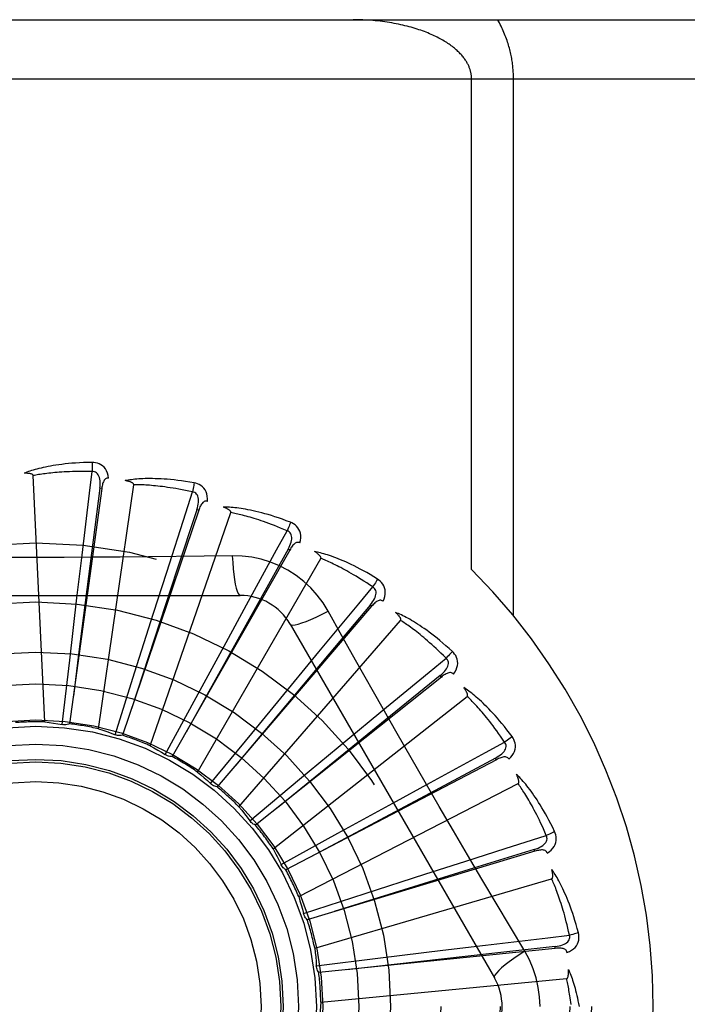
# Model space of a CAD drawing. Header units: inches. Extents: x 0 to 212, y 0 to 138.
# Tile 82 of 256: x 88.034 to 88.372, y 42.416 to 42.915. Entities that reach past the tile are written whole.
import ezdxf

# ---------------------------------------------------------------- set-up
doc = ezdxf.new("R2010")
doc.units = ezdxf.units.IN
doc.header["$LTSCALE"] = 11.6875
doc.header["$MEASUREMENT"] = 0
doc.linetypes.add('HIDDEN', pattern=[0.2, 0.1, -0.1])
doc.layers.add('RIGHTHAND_DOOR_ASSEMBLY', color=7, linetype='CONTINUOUS')

msp = doc.modelspace()

# ---------------------------------------------------------------- linework, layer by layer
at = {"layer": 'RIGHTHAND_DOOR_ASSEMBLY', "color": 8, "linetype": 'HIDDEN'}
for p, q in [((87.5582500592, 42.91467246), (88.6202500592, 42.91467246)), ((87.5582500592, 42.88467246), (88.6502500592, 42.88467246)), ((88.2623236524, 42.6360398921), (88.2623236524, 42.88467246)), ((88.2835368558, 42.612650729), (88.2835368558, 42.88467246)), ((88.04632499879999, 42.5588510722), (88.0403787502, 42.6836781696)), ((88.0751049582, 42.677154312), (88.0587806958, 42.5579147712)), ((88.0741541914, 42.6772842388), (88.063397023, 42.5930820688)), ((88.07352830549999, 42.5553797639), (88.0913132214, 42.6790765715)), ((88.0751049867, 42.6771545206), (88.0741541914, 42.6772842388)), ((88.12417723, 42.6660985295), (88.0855817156, 42.5521031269)), ((88.0995830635, 42.546822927), (88.1404563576, 42.6649185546)), ((88.12417727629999, 42.6660986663), (88.12326821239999, 42.6664059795)), ((88.06257136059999, 42.6216929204), (88.0651340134, 42.6432951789)), ((88.1702703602, 42.6459554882), (88.1107985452, 42.5413243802)), ((88.1412086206, 42.6430267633), (88.1270398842, 42.6428173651)), ((88.1702704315, 42.6459556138), (88.169435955, 42.6464294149)), ((88.1235475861, 42.5334898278), (88.18603199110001, 42.6417159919)), ((88.1013739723, 42.6140113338), (88.1079785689, 42.6347382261)), ((87.9383081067, 42.6230058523), (88.1451920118, 42.6230058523)), ((88.05887499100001, 42.5901151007), (88.06257136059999, 42.6216929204)), ((88.21171843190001, 42.6174532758), (88.1335197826, 42.5259681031)), ((88.13802162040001, 42.5991251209), (88.1484294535, 42.61822752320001)), ((88.21171852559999, 42.6174533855), (88.21098879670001, 42.6180765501)), ((88.0917682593, 42.583703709), (88.1013739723, 42.6140113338)), ((88.14455573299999, 42.5158623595), (88.22639289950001, 42.6103074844)), ((88.1704510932, 42.6084225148), (88.27389304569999, 42.4292557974)), ((88.1228537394, 42.5711830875), (88.13802162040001, 42.5991251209)), ((88.063397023, 42.5930820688), (88.0607252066, 42.5719824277)), ((88.17118976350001, 42.5775723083), (88.1850246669, 42.5943598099)), ((88.0551218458, 42.5575359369), (88.05887499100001, 42.5901151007)), ((88.0819172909, 42.5524235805), (88.0917682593, 42.583703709)), ((88.2470235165, 42.5816221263), (88.2464249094, 42.5823721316)), ((88.15100792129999, 42.5530057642), (88.17118976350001, 42.5775723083)), ((88.24702340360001, 42.5816220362), (88.1529242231, 42.5065893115)), ((88.1072609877, 42.5423325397), (88.1228537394, 42.5711830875)), ((88.1618482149, 42.4945776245), (88.26008033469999, 42.5718282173)), ((88.1996796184, 42.5501318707), (88.2164415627, 42.5639977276)), ((88.13023694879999, 42.527627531), (88.15100792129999, 42.5530057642)), ((88.17521323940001, 42.5298287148), (88.1996796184, 42.5501318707)), ((88.2749092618, 42.539756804), (88.16831053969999, 42.4838884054)), ((88.2749093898, 42.5397568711), (88.2744635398, 42.5406066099)), ((88.15001476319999, 42.5088400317), (88.17521323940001, 42.5298287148)), ((88.1748000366, 42.4704049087), (88.28587674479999, 42.5276689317)), ((88.2224614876, 42.5177955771), (88.2415446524, 42.5282386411)), ((88.19459485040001, 42.5024896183), (88.2224614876, 42.5177955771)), ((88.1658796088, 42.4866490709), (88.19459485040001, 42.5024896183)), ((88.27931662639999, 42.4947187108), (88.3001404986, 42.5013408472)), ((88.2943681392, 42.4933706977), (88.1791226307, 42.4586858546)), ((88.2594266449, 42.4883749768), (88.27931662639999, 42.4947187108)), ((88.2943682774, 42.4933707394), (88.29409129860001, 42.4942895)), ((88.2387119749, 42.4817321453), (88.2594266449, 42.4883749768)), ((88.16599920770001, 42.4864077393), (88.1658795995, 42.4866490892)), ((88.18294308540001, 42.4442178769), (88.30284978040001, 42.4794256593)), ((88.20845225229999, 42.4719765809), (88.2387119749, 42.4817321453)), ((88.17725808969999, 42.4618566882), (88.20845225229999, 42.4719765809)), ((88.2892399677, 42.4427159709), (88.28197425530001, 42.4548817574)), ((88.3046967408, 42.4441402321), (88.1849697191, 42.4318925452)), ((88.2162846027, 42.4393924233), (88.2478437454, 42.4432450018)), ((88.2478437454, 42.4432450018), (88.2694412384, 42.4458475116)), ((88.3046968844, 42.4441402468), (88.3045987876, 42.4450948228)), ((88.1837389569, 42.4353589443), (88.2162846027, 42.4393924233)), ((88.18598305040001, 42.4169629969), (88.31038599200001, 42.4288420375))]:
    msp.add_line(p, q, dxfattribs=at)
for points in [[(88.2623236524, 42.88467246), (88.26231975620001, 42.8850101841), (88.26230857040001, 42.8853450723), (88.2622901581, 42.8856759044), (88.26226432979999, 42.8860061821), (88.2622309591, 42.8863393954), (88.2621899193, 42.886674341), (88.26214109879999, 42.8870109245), (88.2620843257, 42.8873493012), (88.2620194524, 42.8876895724), (88.2619462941, 42.8880317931), (88.26186468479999, 42.8883760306), (88.26177442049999, 42.8887223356), (88.26167531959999, 42.88907075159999), (88.2615671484, 42.8894213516), (88.26144972, 42.8897741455), (88.261322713, 42.8901293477), (88.2611858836, 42.8904870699), (88.26103881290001, 42.8908476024), (88.2608811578, 42.8912111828), (88.260712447, 42.8915780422), (88.260532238, 42.891948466), (88.260340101, 42.8923224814), (88.2601355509, 42.8927002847), (88.25991831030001, 42.8930816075), (88.2596879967, 42.8934663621), (88.2594444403, 42.8938541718), (88.25918738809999, 42.8942447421), (88.25891670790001, 42.8946377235), (88.2586322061, 42.8950327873), (88.2583338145, 42.89542957), (88.25802142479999, 42.8958276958), (88.257694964, 42.8962268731), (88.2573542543, 42.8966268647), (88.25699950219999, 42.89702713), (88.25663083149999, 42.8974271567), (88.25624831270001, 42.8978266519), (88.2558528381, 42.8982245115), (88.2554420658, 42.8986226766), (88.2550143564, 42.8990224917), (88.2545684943, 42.899424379), (88.25410211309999, 42.8998298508), (88.2536170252, 42.9002367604), (88.2531140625, 42.9006437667), (88.2525938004, 42.9010501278), (88.252057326, 42.9014546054), (88.2515039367, 42.9018574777), (88.2509333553, 42.9022586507), (88.25034539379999, 42.902657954), (88.2497398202, 42.9030552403), (88.24911648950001, 42.9034503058), (88.2484752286, 42.9038429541), (88.2478158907, 42.9042329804), (88.2471383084, 42.9046201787), (88.2464423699, 42.9050043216), (88.245727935, 42.9053851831), (88.2449949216, 42.9057625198), (88.2442432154, 42.90613609), (88.2434727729, 42.90650563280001), (88.24268351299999, 42.9068708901), (88.2418754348, 42.9072315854), (88.2410484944, 42.9075874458), (88.2402027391, 42.9079381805), (88.23933816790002, 42.9082835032), (88.23845488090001, 42.9086231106), (88.2375529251, 42.908956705), (88.2366324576, 42.9092839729), (88.2356935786, 42.9096046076), (88.2347365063, 42.909918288), (88.2337613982, 42.9102247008), (88.23276853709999, 42.9105235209), (88.231758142, 42.9108144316), (88.2307305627, 42.9110971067), (88.2296860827, 42.91137123), (88.2286251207, 42.911636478), (88.22754802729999, 42.9118925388), (88.2264552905, 42.9121390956), (88.22534733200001, 42.9123758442), (88.2242247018, 42.9126024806), (88.22308787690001, 42.9128187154), (88.22193749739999, 42.9130242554), (88.2207740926, 42.9132188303), (88.2195984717, 42.9134021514), (88.2184113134, 42.9135739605), (88.2172135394, 42.9137339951), (88.21600601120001, 42.913882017), (88.21478958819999, 42.9140178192), (88.213565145, 42.91414120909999), (88.2123334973, 42.9142520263), (88.2110954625, 42.9143501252), (88.2098519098, 42.9144353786), (88.2086036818, 42.9145076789), (88.2073516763, 42.9145669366), (88.2060967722, 42.9146130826), (88.2048398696, 42.9146460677), (88.2035823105, 42.9146658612), (88.2023236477, 42.91467246)], [(88.2835368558, 42.88467246), (88.28353312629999, 42.8853450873), (88.2835217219, 42.8860199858), (88.2835026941, 42.8866970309), (88.2834758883, 42.8873765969), (88.2834412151, 42.8880589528), (88.2833985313, 42.8887442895), (88.28334771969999, 42.8894328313), (88.2832886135, 42.89012474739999), (88.28322106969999, 42.890820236), (88.2831448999, 42.8915194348), (88.28305993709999, 42.8922225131), (88.28296597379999, 42.8929295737), (88.28286282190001, 42.8936407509), (88.2827502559, 42.8943561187), (88.2826280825, 42.8950757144), (88.2824960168, 42.8957997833), (88.2823538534, 42.8965283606), (88.28220116, 42.89726211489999), (88.28203759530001, 42.8980015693), (88.2818626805, 42.8987471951), (88.2816759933, 42.8994995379), (88.2814770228, 42.9002588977), (88.2812652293, 42.9010259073), (88.281040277, 42.9018001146), (88.280801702, 42.9025815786), (88.2805493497, 42.9033693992), (88.28028295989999, 42.9041629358), (88.2800023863, 42.9049614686), (88.2797074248, 42.9057643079), (88.27939798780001, 42.9065707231), (88.2790739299, 42.9073799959), (88.27873522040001, 42.9081914), (88.2783817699, 42.9090042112), (88.278013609, 42.9098177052), (88.2776307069, 42.9106311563), (88.27723315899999, 42.9114438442), (88.27682099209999, 42.9122550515), (88.2763943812, 42.9130640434), (88.2759535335, 42.9138697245), (88.27549838, 42.91467246)], [(88.07019332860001, 42.6903886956), (88.0679649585, 42.690341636), (88.0658326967, 42.6902672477), (88.0637987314, 42.6901685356), (88.0618569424, 42.6900475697), (88.0600030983, 42.6899060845), (88.0582335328, 42.6897463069), (88.0565442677, 42.6895699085), (88.0549318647, 42.6893789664), (88.0533926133, 42.68917512), (88.05192323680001, 42.6889603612), (88.05052020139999, 42.6887363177), (88.0491804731, 42.6885049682), (88.047900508, 42.6882685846), (88.04667821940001, 42.68802734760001), (88.0455108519, 42.6877820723), (88.0443969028, 42.6875324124), (88.04333456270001, 42.6872778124), (88.04232208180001, 42.6870190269), (88.0413578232, 42.6867560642), (88.04043966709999, 42.6864901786), (88.0395656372, 42.6862221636), (88.0387336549, 42.6859531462), (88.03794170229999, 42.6856847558), (88.0371876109, 42.6854160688), (88.0364682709, 42.6851463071), (88.0357845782, 42.68487626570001)], [(88.0701933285, 42.6903886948), (88.0702301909, 42.6897668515), (88.0702570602, 42.6890562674), (88.0702728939, 42.6882798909), (88.07027741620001, 42.6874519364), (88.0702705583, 42.6865875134), (88.070252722, 42.685716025)], [(88.07858260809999, 42.6824205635), (88.0783434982, 42.6837576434), (88.07799575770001, 42.6849723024), (88.0775378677, 42.6860727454), (88.07697498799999, 42.6870481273), (88.0763095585, 42.6878979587), (88.0755528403, 42.6886191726), (88.0747065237, 42.6892104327), (88.0738048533, 42.6896765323), (88.07287217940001, 42.6900130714), (88.0719400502, 42.6902386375), (88.0710513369, 42.6903642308), (88.07019332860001, 42.6903886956)], [(88.04037875, 42.6836781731), (88.0403382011, 42.6838463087), (88.04025984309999, 42.6839958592), (88.0401398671, 42.6841258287), (88.0399897, 42.6842392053), (88.0398186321, 42.6843380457), (88.0396292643, 42.6844241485), (88.0394275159, 42.6844995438), (88.0392127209, 42.6845655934), (88.0389859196, 42.6846242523), (88.0387479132, 42.6846757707), (88.0384996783, 42.6847209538), (88.0382417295, 42.6847600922), (88.03797531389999, 42.6847936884), (88.0376992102, 42.6848219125), (88.0374129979, 42.684845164), (88.0371155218, 42.6848632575), (88.0368002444, 42.6848763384), (88.03648289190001, 42.6848838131), (88.0361787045, 42.684885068), (88.03588260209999, 42.6848803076)], [(88.070252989, 42.6857160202), (88.06840312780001, 42.685755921), (88.06662722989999, 42.6857788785), (88.0649268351, 42.6857842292), (88.06329732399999, 42.685773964), (88.0617355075, 42.6857494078), (88.06023863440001, 42.6857118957), (88.0588037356, 42.6856628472), (88.05742827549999, 42.6856033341), (88.0561094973, 42.6855345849), (88.05484509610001, 42.6854575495), (88.05363253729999, 42.6853732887), (88.0524697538, 42.6852826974), (88.0513545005, 42.6851867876), (88.0502847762, 42.6850862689), (88.04925840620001, 42.6849821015), (88.0482736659, 42.6848745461), (88.0473285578, 42.6847641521), (88.04642172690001, 42.6846510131), (88.0455515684, 42.6845353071), (88.0447168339, 42.6844173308), (88.04391617, 42.6842973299), (88.0431482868, 42.6841756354), (88.0424118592, 42.6840525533), (88.0417056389, 42.6839284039), (88.04102772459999, 42.6838036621), (88.0403787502, 42.6836781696)], [(88.0651340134, 42.6432951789), (88.0689227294, 42.6747488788), (88.070252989, 42.6857160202)], [(88.07415272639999, 42.6772840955), (88.07426300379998, 42.6783160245), (88.0743194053, 42.6792972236), (88.0743192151, 42.6802303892), (88.074260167, 42.6811120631), (88.0741375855, 42.6819418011), (88.07395028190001, 42.6827126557), (88.0736984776, 42.6834221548), (88.0733768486, 42.684053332), (88.07298177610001, 42.6845881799), (88.0725186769, 42.68502491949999), (88.0719893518, 42.6853549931), (88.0714195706, 42.6855803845), (88.07083873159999, 42.6857007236), (88.07024866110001, 42.6857165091)], [(88.0785862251, 42.6824200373), (88.0781244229, 42.6824378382), (88.0776977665, 42.6823718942), (88.07730474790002, 42.6822171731), (88.0769498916, 42.6819887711), (88.07663977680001, 42.6816991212), (88.0763667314, 42.681351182), (88.07612612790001, 42.6809496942), (88.07591541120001, 42.6805017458), (88.0757316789, 42.6800142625), (88.07557134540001, 42.679492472), (88.0754304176, 42.6789433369), (88.0753072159, 42.6783685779), (88.07519835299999, 42.6777727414), (88.0751049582, 42.677154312)], [(88.1218589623, 42.6800232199), (88.1196619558, 42.6803987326), (88.11755414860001, 42.6807292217), (88.1155382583, 42.681017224), (88.11360866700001, 42.6812659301), (88.11176154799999, 42.681477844), (88.10999372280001, 42.6816558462), (88.1083016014, 42.6818023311), (88.10668220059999, 42.6819199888), (88.1051321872, 42.6820111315), (88.1036487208, 42.6820783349), (88.10222863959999, 42.6821238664), (88.1008693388, 42.682150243), (88.09956776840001, 42.6821603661), (88.09832191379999, 42.6821548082), (88.0971292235, 42.6821348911), (88.0959881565, 42.6821005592), (88.0948968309, 42.6820516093), (88.0938536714, 42.6819891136), (88.09285707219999, 42.6819133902), (88.0919051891, 42.6818260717), (88.09099623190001, 42.6817283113), (88.09012837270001, 42.6816216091), (88.0892999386, 42.6815079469), (88.0885086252, 42.6813868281), (88.0877512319, 42.6812580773), (88.08702878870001, 42.6811223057)], [(88.0913132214, 42.6790765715), (88.0913052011, 42.6792493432), (88.09125654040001, 42.6794110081), (88.0911633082, 42.67956130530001), (88.09103729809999, 42.6797010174), (88.09088803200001, 42.6798304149), (88.09071839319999, 42.6799507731), (88.09053457, 42.6800629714), (88.090336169, 42.6801684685), (88.0901245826, 42.6802689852), (88.0899006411, 42.6803646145), (88.089665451, 42.6804559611), (88.08941957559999, 42.6805432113), (88.08916433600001, 42.6806266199), (88.08889856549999, 42.6807065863), (88.0886219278, 42.6807835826), (88.08833325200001, 42.6808576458), (88.0880315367, 42.6809292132), (88.08771593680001, 42.680997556), (88.08738512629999, 42.6810620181), (88.08703954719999, 42.6811228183)], [(88.1210332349, 42.675423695), (88.1192244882, 42.6758136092), (88.1174851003, 42.6761726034), (88.11581644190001, 42.6764996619), (88.1142144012, 42.6767978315), (88.11267614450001, 42.6770692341), (88.11119920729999, 42.6773156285), (88.10978094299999, 42.6775389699), (88.10841906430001, 42.6777407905), (88.10711109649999, 42.6779228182), (88.1058549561, 42.6780864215), (88.10464835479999, 42.6782331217), (88.1034894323, 42.6783641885), (88.10237617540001, 42.6784810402), (88.1013067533, 42.6785847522), (88.10027921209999, 42.6786766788), (88.0992919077, 42.6787574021), (88.0983429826, 42.6788278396), (88.09743112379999, 42.6788883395), (88.0965547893, 42.6789393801), (88.0957128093, 42.6789814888), (88.09490390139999, 42.6790151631), (88.0941268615, 42.679040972), (88.09338044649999, 42.6790594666), (88.09266349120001, 42.6790711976), (88.0919742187, 42.679076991), (88.0913132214, 42.6790765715)], [(88.12185896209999, 42.6800232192), (88.1217779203, 42.6794087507), (88.1216705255, 42.6787098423), (88.121540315, 42.6779503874), (88.1213888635, 42.6771396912), (88.12121774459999, 42.676287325), (88.12103297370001, 42.67542375)], [(88.1285886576, 42.6706114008), (88.12860691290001, 42.671969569), (88.12849533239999, 42.6732280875), (88.12825397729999, 42.6743953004), (88.12788586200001, 42.6754595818), (88.1273932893, 42.6764199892), (88.1267867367, 42.6772713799), (88.12606761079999, 42.6780121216), (88.12527044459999, 42.6786404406), (88.1244183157, 42.6791474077), (88.1235457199, 42.6795453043), (88.1226968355, 42.6798368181), (88.1218589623, 42.6800232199)], [(88.1079785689, 42.6347382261), (88.1176514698, 42.6649064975), (88.1210332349, 42.675423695)], [(88.1232667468, 42.666406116), (88.1235703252, 42.6673985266), (88.12381140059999, 42.6683513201), (88.12398781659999, 42.6692676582), (88.12409669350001, 42.670144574), (88.1241333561, 42.6709825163), (88.1240953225, 42.671774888), (88.1239823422, 42.6725192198), (88.1237859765, 42.6731998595), (88.1234992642, 42.6737998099), (88.1231271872, 42.6743162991), (88.1226698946, 42.6747405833), (88.12215306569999, 42.6750697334), (88.1216054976, 42.6752978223), (88.1210290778, 42.6754249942)], [(88.1285924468, 42.6706101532), (88.12814210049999, 42.6707150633), (88.12771050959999, 42.670731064), (88.1272952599, 42.6706534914), (88.1269035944, 42.6704963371), (88.1265442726, 42.6702705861), (88.12621033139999, 42.6699805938), (88.1258981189, 42.6696318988), (88.1256064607, 42.6692319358), (88.1253338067, 42.668788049), (88.12507763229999, 42.6683060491), (88.1248353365, 42.6677935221), (88.1246055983, 42.6672524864), (88.1243859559, 42.6666880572), (88.12417723, 42.6660985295)], [(88.1706292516, 42.6600672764), (88.168543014, 42.6608517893), (88.1665358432, 42.6615752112), (88.1646108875, 42.6622395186), (88.1627632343, 42.6628489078), (88.1609896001, 42.6634065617), (88.159287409, 42.66391591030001), (88.15765358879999, 42.6643799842), (88.15608571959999, 42.6648019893), (88.1545809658, 42.6651848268), (88.15313702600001, 42.6655315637), (88.1517512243, 42.6658450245), (88.15042147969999, 42.6661281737), (88.14914534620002, 42.6663844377), (88.147920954, 42.6666147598), (88.14674604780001, 42.6668209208), (88.14561910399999, 42.6670031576), (88.1445382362, 42.6671616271), (88.14350210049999, 42.66729768), (88.14250918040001, 42.6674119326), (88.141557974, 42.6675063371), (88.1406469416, 42.6675823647), (88.1397745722, 42.6676418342), (88.1389395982, 42.66768700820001), (88.13813966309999, 42.6677178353), (88.1373715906, 42.6677347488), (88.13663650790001, 42.6677381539)], [(88.1404563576, 42.6649185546), (88.14048117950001, 42.665089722), (88.1404639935, 42.6652576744), (88.14040089, 42.6654228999), (88.14030359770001, 42.6655839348), (88.1401815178, 42.6657392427), (88.1400377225, 42.6658895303), (88.1398784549, 42.6660344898), (88.13970360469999, 42.6661756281), (88.13951486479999, 42.6663143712), (88.1393130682, 42.6664506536), (88.1390994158, 42.6665848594), (88.1388744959, 42.6667170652), (88.138639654, 42.6668472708), (88.13839382, 42.6669760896), (88.1381367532, 42.6671040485), (88.1378673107, 42.6672314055), (88.1375795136, 42.6673607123), (88.1372876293, 42.66748561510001), (88.1370054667, 42.6675999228), (88.1367284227, 42.6677056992)], [(88.12326821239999, 42.6664059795), (88.1131823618, 42.6357534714), (88.0901534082, 42.5655485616)], [(88.1689479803, 42.6557071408), (88.1672457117, 42.6564323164), (88.165605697, 42.6571140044), (88.1640290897, 42.6577509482), (88.16251242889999, 42.6583469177), (88.1610533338, 42.6589045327), (88.1596497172, 42.6594259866), (88.15829935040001, 42.6599137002), (88.1570002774, 42.6603696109), (88.1557503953, 42.6607958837), (88.15454791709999, 42.6611942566), (88.15339088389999, 42.6615666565), (88.1522777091, 42.6619146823), (88.15120668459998, 42.6622401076), (88.150176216, 42.6625443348), (88.149184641, 42.6628290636), (88.1482304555, 42.6630951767), (88.14731200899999, 42.6633439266), (88.1464280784, 42.6635759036), (88.14557723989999, 42.6637918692), (88.14475844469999, 42.6639925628), (88.1439705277, 42.6641787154), (88.14321241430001, 42.6643511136), (88.1424829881, 42.664510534), (88.1417812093, 42.6646577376), (88.1411054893, 42.664793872), (88.1404563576, 42.6649185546)], [(88.17062925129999, 42.6600672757), (88.170433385, 42.6594792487), (88.1701956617, 42.6588132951), (88.1699240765, 42.658092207), (88.1696219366, 42.6573248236), (88.16929259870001, 42.6565202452), (88.1689477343, 42.6557072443)], [(88.175456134, 42.6495519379), (88.17573109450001, 42.6508821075), (88.1758597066, 42.6521389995), (88.1758436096, 42.6533307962), (88.1756835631, 42.654445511), (88.17538165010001, 42.6554817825), (88.17494718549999, 42.6564325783), (88.1743812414, 42.6572960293), (88.17371739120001, 42.6580638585), (88.1729766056, 42.65872293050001), (88.1721950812, 42.6592787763), (88.1714167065, 42.6597256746), (88.1706292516, 42.6600672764)], [(88.1484294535, 42.61822752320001), (88.1636369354, 42.646020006), (88.1689479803, 42.6557071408)], [(88.1694345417, 42.6464298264), (88.169920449, 42.6473468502), (88.17033748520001, 42.6482368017), (88.1706841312, 42.6491031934), (88.170956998, 42.6499436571), (88.1711515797, 42.6507595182), (88.1712641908, 42.6515447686), (88.1712941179, 42.6522970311), (88.1712301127, 42.6530025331), (88.171062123, 42.6536459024), (88.1707945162, 42.654223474), (88.17042578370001, 42.654726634), (88.1699805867, 42.6551476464), (88.1694860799, 42.6554752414), (88.1689441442, 42.6557092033)], [(88.17545891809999, 42.6495502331), (88.1750370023, 42.64973832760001), (88.1746165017, 42.6498356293), (88.1741941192, 42.6498380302), (88.17377974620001, 42.6497578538), (88.1733841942, 42.6496041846), (88.17300140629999, 42.6493826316), (88.1726288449, 42.6490993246), (88.1722667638, 42.6487617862), (88.1719150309, 42.6483775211), (88.1715722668, 42.6479527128), (88.1712373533, 42.6474953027), (88.1709093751, 42.6470075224), (88.170586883, 42.6464948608), (88.1702703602, 42.6459554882)], [(88.1270398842, 42.6428173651), (88.09870850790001, 42.6425101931), (88.084497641, 42.6423804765), (88.0702681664, 42.64228791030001), (88.05603856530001, 42.6422207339), (88.0417998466, 42.642203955), (88.02755993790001, 42.6422177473), (88.01332539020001, 42.6422832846), (87.99909021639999, 42.6423748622)], [(88.169435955, 42.6464294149), (88.1537313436, 42.6182395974), (88.1178321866, 42.5536616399)], [(88.1412085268, 42.6430287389), (88.14140410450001, 42.639642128), (88.14165805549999, 42.6364574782), (88.141960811, 42.6335745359), (88.1423111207, 42.6309751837), (88.1427089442, 42.6286642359), (88.1431488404, 42.6267019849), (88.1436246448, 42.6251202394), (88.1441291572, 42.6239575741), (88.1446565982, 42.6232456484), (88.1451916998, 42.6230058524)], [(88.18978140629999, 42.61498325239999), (88.1871842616, 42.6191813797), (88.1842446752, 42.6231045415), (88.1809723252, 42.62674099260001), (88.1773914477, 42.63006643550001), (88.17352062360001, 42.6330637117), (88.16939494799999, 42.6357039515), (88.1650462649, 42.6379603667), (88.16051263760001, 42.6398192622), (88.15583578, 42.6412661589), (88.1510401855, 42.6422895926), (88.1461593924, 42.64287697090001), (88.1412086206, 42.6430267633)], [(88.214741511, 42.6312421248), (88.21284144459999, 42.6324072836), (88.2110074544, 42.633497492), (88.20924300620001, 42.63451409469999), (88.2075440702, 42.6354621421), (88.20590802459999, 42.636345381), (88.2043329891, 42.6371676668), (88.2028165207, 42.6379325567), (88.2013568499, 42.6386436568), (88.1999517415, 42.6393043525), (88.1985995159, 42.6399180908), (88.1972980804, 42.6404881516), (88.1960459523, 42.64101783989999), (88.1948413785, 42.6415109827), (88.19368270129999, 42.6419688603), (88.1925680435, 42.6423936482), (88.19149595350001, 42.6427858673), (88.190464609, 42.6431460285), (88.18947294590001, 42.6434757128), (88.1885195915, 42.643775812), (88.1876034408, 42.6440485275), (88.18672326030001, 42.6442955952), (88.18587791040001, 42.644519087), (88.18506657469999, 42.64472146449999), (88.1842869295, 42.6449031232), (88.18353593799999, 42.6450650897), (88.18281478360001, 42.6452075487)], [(88.18603199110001, 42.6417159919), (88.186088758, 42.64187936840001), (88.18610366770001, 42.6420475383), (88.1860729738, 42.6422217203), (88.1860079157, 42.6423982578), (88.18591743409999, 42.6425738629), (88.1858046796, 42.642748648), (88.18567572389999, 42.6429211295), (88.18553074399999, 42.6430928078), (88.1853716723, 42.6432647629), (88.185199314, 42.6434367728), (88.1850149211, 42.6436089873), (88.1848190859, 42.6437813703), (88.18461312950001, 42.6439536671), (88.1843961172, 42.6441266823), (88.1841679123, 42.644300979), (88.18392744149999, 42.6444770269), (88.1836741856, 42.6446554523), (88.1834063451, 42.64483634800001), (88.1831217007, 42.6450200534), (88.18282099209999, 42.6452064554)], [(88.2122654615, 42.6272789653), (88.21073119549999, 42.6283131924), (88.2092498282, 42.6292929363), (88.20782225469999, 42.6302167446), (88.2064457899, 42.6310889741), (88.2051185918, 42.6319126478), (88.20383902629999, 42.6326903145), (88.2026053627, 42.6334247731), (88.2014160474, 42.6341182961), (88.2002694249, 42.6347734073), (88.19916406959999, 42.6353921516), (88.1980984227, 42.6359767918), (88.19707122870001, 42.63652919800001), (88.1960811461, 42.63705143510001), (88.1951268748, 42.6375451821), (88.1942071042, 42.6380124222), (88.1933205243, 42.6384543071), (88.1924657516, 42.6388723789), (88.1916416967, 42.6392674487), (88.1908471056, 42.6396405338), (88.19008108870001, 42.6399925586), (88.18934264, 42.6403244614), (88.1886308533, 42.6406372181), (88.1879447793, 42.6409318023), (88.1872835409, 42.6412091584), (88.1866457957, 42.6414707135), (88.18603199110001, 42.6417159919)], [(88.1850246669, 42.5943598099), (88.2052170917, 42.6187720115), (88.2122654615, 42.6272789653)], [(88.21098748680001, 42.6180772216), (88.21163816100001, 42.6188857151), (88.2122160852, 42.6196806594), (88.21272043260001, 42.6204657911), (88.2131474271, 42.6212394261), (88.2134928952, 42.6220037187), (88.21375208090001, 42.6227534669), (88.21392383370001, 42.6234864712), (88.2139945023, 42.624191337), (88.2139513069, 42.624854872), (88.2137978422, 42.625472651), (88.2135309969, 42.6260365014), (88.2131735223, 42.6265341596), (88.2127499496, 42.6269494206), (88.212262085, 42.6272817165)], [(88.21474151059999, 42.6312421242), (88.2144378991, 42.6307017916), (88.2140784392, 42.630092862), (88.2136752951, 42.6294362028), (88.213233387, 42.6287398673), (88.2127577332, 42.6280121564), (88.21226523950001, 42.6272791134)], [(88.2174911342, 42.6200033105), (88.2180128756, 42.6212574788), (88.2183770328, 42.6224673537), (88.2185867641, 42.6236406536), (88.21864055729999, 42.624765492), (88.2185402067, 42.6258401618), (88.21829352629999, 42.6268559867), (88.2179012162, 42.627810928), (88.21739467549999, 42.6286905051), (88.21679201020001, 42.6294778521), (88.2161298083, 42.6301715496), (88.2154500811, 42.630757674), (88.214741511, 42.6312421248)], [(88.21098879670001, 42.6180765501), (88.1902330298, 42.5933682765), (88.14276115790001, 42.5367512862)], [(88.2174941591, 42.6200007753), (88.2171163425, 42.6202650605), (88.21672229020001, 42.6204401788), (88.21630786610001, 42.6205228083), (88.2158854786, 42.6205229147), (88.215467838, 42.62044710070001), (88.2150499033, 42.620302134), (88.21463030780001, 42.6200945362), (88.2142107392, 42.6198316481), (88.2137924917, 42.6195208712), (88.2133753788, 42.6191685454), (88.2129598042, 42.6187826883), (88.21254529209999, 42.6183656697), (88.21213145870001, 42.6179231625), (88.21171843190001, 42.6174532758)], [(88.17045125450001, 42.6084222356), (88.1709117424, 42.6080836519), (88.17175590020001, 42.6079771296), (88.1729482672, 42.6081013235), (88.1744778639, 42.6084476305), (88.17634508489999, 42.6090171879), (88.1785303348, 42.6098101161), (88.1810036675, 42.6108164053), (88.1837312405, 42.6120251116), (88.1866862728, 42.6134278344), (88.1897831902, 42.6149841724)], [(88.2176162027, 42.5654681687), (88.20364773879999, 42.5902198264), (88.19670976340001, 42.6025639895), (88.18978140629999, 42.61498325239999)], [(88.2526014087, 42.5945895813), (88.2509561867, 42.5960932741), (88.24936166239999, 42.5975108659), (88.2478214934, 42.5988430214), (88.24633267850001, 42.6000954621), (88.2448933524, 42.6012723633), (88.2435023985, 42.6023778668), (88.24215809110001, 42.6034159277), (88.240859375, 42.6043904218), (88.2396046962, 42.6053050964), (88.23839305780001, 42.606163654), (88.23722302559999, 42.6069697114), (88.2360937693, 42.6077267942), (88.23500429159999, 42.6084389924), (88.23395320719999, 42.6091078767), (88.2329390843, 42.6097359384), (88.2319605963, 42.610323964), (88.23101605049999, 42.6108727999), (88.2301047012, 42.6113841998), (88.22922536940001, 42.6118592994), (88.2283773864, 42.6123004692), (88.22755986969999, 42.6127096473), (88.2267720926, 42.6130890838), (88.226013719, 42.6134413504), (88.22528254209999, 42.6137672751), (88.22457577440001, 42.6140684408), (88.22389461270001, 42.6143448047)], [(88.22639289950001, 42.6103074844), (88.2264795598, 42.61045716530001), (88.2265260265, 42.6106194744), (88.22652885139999, 42.61079631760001), (88.22649837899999, 42.6109819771), (88.2264427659, 42.6111715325), (88.2263651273, 42.611364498), (88.2262711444, 42.6115582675), (88.22616127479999, 42.611754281), (88.2260376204, 42.6119532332), (88.22590092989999, 42.6121547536), (88.2257524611, 42.6123587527), (88.22559278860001, 42.6125650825), (88.22542316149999, 42.6127732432), (88.2252428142, 42.6129842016), (88.2250517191, 42.6131985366), (88.22484891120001, 42.6134169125), (88.22463385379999, 42.6136401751), (88.22440523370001, 42.6138683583), (88.2241613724, 42.6141018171), (88.2239028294, 42.6143404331)], [(88.2494200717, 42.5911666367), (88.24810926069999, 42.5924725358), (88.2468400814, 42.593714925), (88.2456131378, 42.5948922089), (88.2444266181, 42.5960091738), (88.2432792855, 42.5970691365), (88.2421700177, 42.5980749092), (88.2410976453, 42.5990295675), (88.2400610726, 42.599935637), (88.2390591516, 42.6007959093), (88.23809086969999, 42.6016126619), (88.2371551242, 42.6023884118), (88.2362510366, 42.6031252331), (88.2353776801, 42.6038254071), (88.234534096, 42.6044908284), (88.2337193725, 42.6051236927), (88.2329324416, 42.6057253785), (88.23217223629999, 42.606297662), (88.2314378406, 42.6068415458), (88.2307282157, 42.6073582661), (88.2300426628, 42.607848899), (88.2293803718, 42.6083145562), (88.2287406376, 42.6087563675), (88.22812271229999, 42.6091754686), (88.2275259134, 42.6095729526), (88.2269491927, 42.6099504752), (88.22639289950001, 42.6103074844)], [(88.2526014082, 42.5945895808), (88.2522010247, 42.5941164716), (88.25173282, 42.5935865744), (88.2512126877, 42.5930180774), (88.2506469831, 42.5924179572), (88.2500422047, 42.591793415), (88.2494198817, 42.5911668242)], [(88.2531743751, 42.5830335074), (88.25392401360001, 42.5841662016), (88.2545105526, 42.5852852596), (88.25493855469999, 42.586397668), (88.25520427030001, 42.5874920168), (88.2553091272, 42.5885662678), (88.2552591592, 42.5896104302), (88.2550546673, 42.5906223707), (88.2547237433, 42.5915819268), (88.254280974, 42.5924691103), (88.25376201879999, 42.5932756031), (88.253205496, 42.5939797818), (88.2526014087, 42.5945895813)], [(88.2164415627, 42.5639977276), (88.24088912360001, 42.5841473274), (88.2494200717, 42.5911666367)], [(88.24642375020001, 42.5823730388), (88.24721567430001, 42.5830437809), (88.24793359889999, 42.5837149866), (88.2485774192, 42.5843904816), (88.2491431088, 42.5850693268), (88.2496269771, 42.5857544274), (88.25002336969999, 42.5864415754), (88.2503307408, 42.5871288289), (88.250533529, 42.5878075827), (88.250616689, 42.5884673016), (88.25058291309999, 42.5891029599), (88.2504275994, 42.5897071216), (88.25017076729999, 42.590263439), (88.2498334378, 42.5907513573), (88.249417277, 42.5911699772)], [(88.2464249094, 42.5823721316), (88.22136815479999, 42.5620384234), (88.1640393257, 42.5154286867)], [(88.2531764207, 42.583030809), (88.25285457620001, 42.5833622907), (88.2525003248, 42.5836089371), (88.2521090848, 42.5837681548), (88.2516946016, 42.5838477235), (88.25127027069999, 42.5838520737), (88.25083255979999, 42.5837886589), (88.2503813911, 42.5836641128), (88.24991979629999, 42.5834853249), (88.24945044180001, 42.5832593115), (88.24897434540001, 42.5829923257), (88.24849342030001, 42.5826921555), (88.2480076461, 42.5823612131), (88.24751771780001, 42.5820051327), (88.24702340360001, 42.5816220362)], [(88.2828405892, 42.5514343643), (88.2815096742, 42.5532222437), (88.2802122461, 42.5549159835), (88.27895202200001, 42.5565155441), (88.27772713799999, 42.5580271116), (88.2765365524, 42.559455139), (88.2753799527, 42.56080390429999), (88.27425639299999, 42.5620776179), (88.2731655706, 42.5632802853), (88.27210666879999, 42.56441588), (88.2710794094, 42.5654882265), (88.2700830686, 42.5665011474), (88.2691174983, 42.5674582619), (88.2681824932, 42.5683637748), (88.2672769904, 42.5692194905), (88.26640005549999, 42.5700281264), (88.2655505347, 42.5707907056), (88.2647269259, 42.5715083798), (88.26392882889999, 42.572183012), (88.263155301, 42.5728159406), (88.2624061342, 42.5734096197), (88.2616808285, 42.5739661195), (88.26097909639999, 42.5744877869), (88.2603010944, 42.5749772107), (88.2596448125, 42.5754356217), (88.259007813, 42.5758651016), (88.258391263, 42.5762653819)], [(88.26008033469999, 42.5718282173), (88.26019375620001, 42.5719587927), (88.2602701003, 42.5721093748), (88.260306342, 42.5722824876), (88.2603115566, 42.572470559), (88.26029282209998, 42.5726672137), (88.2602531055, 42.5728713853), (88.26019749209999, 42.5730794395), (88.2601267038, 42.5732927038), (88.2600429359, 42.5735114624), (88.25994685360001, 42.5737352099), (88.2598396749, 42.5739636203), (88.25972193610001, 42.5741964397), (88.259594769, 42.5744329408), (88.25945760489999, 42.5746742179), (88.2593105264, 42.5749208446), (88.25915271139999, 42.5751736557), (88.2589805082, 42.5754380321), (88.25880248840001, 42.5757009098), (88.2586269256, 42.5759496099), (88.2584510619, 42.5761883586)], [(88.27906894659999, 42.5486753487), (88.2780289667, 42.5502057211), (88.2770178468, 42.5516658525), (88.27603587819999, 42.553054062), (88.2750821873, 42.5543753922), (88.2741561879, 42.5556333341), (88.2732573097, 42.5568308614), (88.2723849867, 42.5579712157), (88.271538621, 42.559057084), (88.27071761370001, 42.5600914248), (88.2699214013, 42.5610766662), (88.2691493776, 42.5620154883), (88.2684010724, 42.562910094), (88.2676760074, 42.5637628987), (88.2669735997, 42.5645759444), (88.2662933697, 42.5653515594), (88.2656345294, 42.5660912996), (88.2649963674, 42.566797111), (88.2643781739, 42.5674701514), (88.2637791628, 42.5681118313), (88.2631988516, 42.5687233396), (88.26263665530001, 42.5693059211), (88.2620920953, 42.5698608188), (88.26156465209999, 42.5703892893), (88.2610538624, 42.5708925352), (88.26055901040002, 42.5713723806), (88.26008033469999, 42.5718282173)], [(88.28197425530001, 42.4548817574), (88.2675425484, 42.4792638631), (88.2603247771, 42.4915059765), (88.2531298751, 42.5037827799), (88.24595689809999, 42.5160723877), (88.2388230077, 42.5283950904), (88.23171499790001, 42.5407341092), (88.224654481, 42.5530943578), (88.2176162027, 42.5654681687)], [(88.04632499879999, 42.5588510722), (88.04853544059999, 42.558571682), (88.0507383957, 42.5582593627), (88.0529338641, 42.5579141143), (88.0551218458, 42.5575359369)], [(88.0587806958, 42.5579147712), (88.05819483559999, 42.5577079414), (88.057594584, 42.5575584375), (88.05697399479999, 42.5574657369), (88.0563484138, 42.5574306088), (88.0557330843, 42.5574540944), (88.055121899, 42.5575359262)], [(88.07352830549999, 42.5553797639), (88.07564592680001, 42.5546870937), (88.07774996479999, 42.5539635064), (88.0798404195, 42.553209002), (88.0819172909, 42.5524235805)], [(88.0855817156, 42.5521031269), (88.0849672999, 42.5520109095), (88.0843496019, 42.5519777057), (88.08372268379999, 42.5520041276), (88.0831017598, 42.5520880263), (88.0825019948, 42.5522275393), (88.08191734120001, 42.55242356)], [(88.2415446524, 42.5282386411), (88.2693637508, 42.54339738), (88.27906894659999, 42.5486753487)], [(88.2744625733, 42.5406077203), (88.275367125, 42.5411164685), (88.2761991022, 42.5416396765), (88.27695912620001, 42.5421811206), (88.27764306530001, 42.5427406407), (88.27824784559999, 42.543321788), (88.2787671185, 42.54392150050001), (88.27919899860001, 42.5445381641), (88.27952657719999, 42.5451662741), (88.27973308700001, 42.5457983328), (88.2798202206, 42.5464288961), (88.2797820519, 42.5470515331), (88.2796351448, 42.5476464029), (88.27939625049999, 42.548189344), (88.27906683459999, 42.5486791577)], [(88.28284058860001, 42.5514343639), (88.2823579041, 42.5510455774), (88.2817978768, 42.5506138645), (88.2811795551, 42.5501540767), (88.28051050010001, 42.5496718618), (88.27979845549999, 42.5491730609), (88.2790687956, 42.5486755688)], [(88.2812161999, 42.5399786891), (88.282166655, 42.5409490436), (88.2829543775, 42.5419368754), (88.28358516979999, 42.5429481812), (88.28405319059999, 42.5439724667), (88.2843594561, 42.5450074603), (88.2845080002, 42.54604221), (88.28449871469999, 42.5470745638), (88.2843553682, 42.5480794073), (88.2840885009, 42.549034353), (88.2837315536, 42.5499244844), (88.28331835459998, 42.5507212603), (88.2828405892, 42.5514343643)], [(88.0995830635, 42.546822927), (88.101531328, 42.5457420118), (88.10346040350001, 42.5446333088), (88.1053702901, 42.5434968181), (88.1072609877, 42.5423325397)], [(88.1107985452, 42.5413243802), (88.1101777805, 42.5413501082), (88.1095649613, 42.5414344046), (88.10895437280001, 42.5415789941), (88.1083605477, 42.5417788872), (88.10779802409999, 42.5420293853), (88.1072610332, 42.54233251)], [(88.2744635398, 42.5406066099), (88.2460114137, 42.5253823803), (88.1808976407, 42.4904644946)], [(88.2812178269, 42.5399754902), (88.2809643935, 42.5403620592), (88.2806631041, 42.5406713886), (88.2803089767, 42.5409017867), (88.27991695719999, 42.5410583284), (88.2795010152, 42.5411428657), (88.2790590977, 42.54116337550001), (88.2785923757, 42.5411263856), (88.2781051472, 42.541038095), (88.27760134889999, 42.5409048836), (88.27708323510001, 42.5407327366), (88.27655422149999, 42.5405289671), (88.27601475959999, 42.5402959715), (88.2754666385, 42.540039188), (88.2749092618, 42.539756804)], [(88.1235475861, 42.5334898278), (88.1252560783, 42.5320597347), (88.12694046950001, 42.5306059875), (88.12860075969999, 42.5291285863), (88.13023694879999, 42.527627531)], [(88.1335197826, 42.5259681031), (88.132915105, 42.5261108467), (88.1323293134, 42.5263095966), (88.13175712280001, 42.5265671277), (88.13121185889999, 42.5268757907), (88.130706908, 42.5272282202), (88.1302369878, 42.5276274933)], [(88.3043661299, 42.5033362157), (88.3033976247, 42.5053436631), (88.3024441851, 42.5072523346), (88.3015094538, 42.509061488), (88.300592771, 42.5107775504), (88.2996939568, 42.5124050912), (88.298813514, 42.5139483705), (88.29795131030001, 42.5154117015), (88.2971078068, 42.5167990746), (88.2962829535, 42.5181145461), (88.295477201, 42.519361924), (88.29469056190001, 42.5205450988), (88.2939235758, 42.5216676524), (88.2931768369, 42.5227337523), (88.292449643, 42.5237453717), (88.2917415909, 42.5247053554), (88.291051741, 42.5256149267), (88.2903788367, 42.5264755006), (88.28972283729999, 42.5272889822), (88.2890830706, 42.5280568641), (88.2884597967, 42.5287815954), (88.2878529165, 42.5294653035), (88.2872625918, 42.5301103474), (88.28668946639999, 42.5307192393), (88.2861317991, 42.5312935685), (88.28558759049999, 42.5318358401), (88.2850579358, 42.5323455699)], [(88.28587674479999, 42.5276689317), (88.2860128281, 42.52777568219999), (88.2861162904, 42.5279090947), (88.286184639, 42.5280722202), (88.28622535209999, 42.5282559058), (88.28624417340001, 42.528452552), (88.28624381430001, 42.5286605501), (88.2862285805, 42.5288753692), (88.28619943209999, 42.529098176), (88.28615857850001, 42.5293288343), (88.28610657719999, 42.52956672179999), (88.2860445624, 42.529811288), (88.2859730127, 42.53006218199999), (88.28589290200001, 42.5303184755), (88.2858038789, 42.5305813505), (88.2857061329, 42.5308513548), (88.2855990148, 42.5311294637), (88.28548231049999, 42.5314167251), (88.2853549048, 42.531713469), (88.28521546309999, 42.5320204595), (88.28506443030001, 42.5323374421)], [(88.3001404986, 42.5013408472), (88.2994089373, 42.5030403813), (88.29869242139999, 42.5046654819), (88.29799091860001, 42.5062144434), (88.2973045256, 42.50769238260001), (88.2966333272, 42.5091028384), (88.2959773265, 42.5104488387), (88.295336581, 42.5117336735), (88.2947110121, 42.5129600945), (88.2941005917, 42.5141311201), (88.29350522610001, 42.5152492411), (88.2929248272, 42.5163172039), (88.29235935, 42.5173372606), (88.2918087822, 42.5183118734), (88.2912729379, 42.51924315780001), (88.2907517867, 42.5201334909), (88.29024484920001, 42.5209845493), (88.2897517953, 42.5217983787), (88.2892721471, 42.52257625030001), (88.2888053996, 42.52331969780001), (88.2883513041, 42.52402998), (88.2879095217, 42.5247084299), (88.2874798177, 42.5253563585), (88.2870619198, 42.5259750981), (88.2866556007, 42.5265659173), (88.2862605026, 42.5271307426), (88.28587674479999, 42.5276689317)], [(88.14455573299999, 42.5158623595), (88.1459621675, 42.5141354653), (88.14734081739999, 42.512389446), (88.1486916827, 42.5106243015), (88.15001476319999, 42.5088400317)], [(88.1529242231, 42.5065893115), (88.15235748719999, 42.5068439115), (88.15181989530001, 42.5071499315), (88.151306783, 42.5075110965), (88.1508297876, 42.5079173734), (88.15040065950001, 42.5083589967), (88.15001479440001, 42.5088399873)], [(88.3043661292, 42.5033362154), (88.303818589, 42.5030458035), (88.30318698, 42.502727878), (88.3024928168, 42.5023934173), (88.3017445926, 42.5020465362), (88.3009510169, 42.5016915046), (88.3001403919, 42.5013410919)], [(88.30060309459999, 42.4923949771), (88.3017200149, 42.4931679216), (88.3026804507, 42.4939888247), (88.30349123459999, 42.4948624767), (88.30414464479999, 42.4957796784), (88.3046412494, 42.4967380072), (88.3049829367, 42.4977259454), (88.3051691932, 42.4987414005), (88.305218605, 42.4997552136), (88.305137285, 42.5007434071), (88.3049552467, 42.5016850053), (88.3047003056, 42.5025455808), (88.3043661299, 42.5033362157)], [(88.2940905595, 42.4942907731), (88.29507504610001, 42.4946191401), (88.29599100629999, 42.4949754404), (88.2968397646, 42.4953632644), (88.2976172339, 42.4957832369), (88.2983210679, 42.4962394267), (88.2989444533, 42.4967300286), (88.299485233, 42.4972538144), (88.2999257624, 42.4978085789), (88.30024815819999, 42.4983901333), (88.3004530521, 42.4989928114), (88.30053340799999, 42.49961142), (88.3005017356, 42.5002233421), (88.3003699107, 42.5008016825), (88.3001391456, 42.5013449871)], [(88.1618482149, 42.4945776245), (88.16255347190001, 42.493273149), (88.1632454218, 42.4919618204), (88.16392409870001, 42.4906435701), (88.1645894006, 42.4893186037), (88.16524122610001, 42.4879871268), (88.1658796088, 42.4866490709)], [(88.29409129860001, 42.4942895), (88.263272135, 42.4847249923), (88.1927267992, 42.4627609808)], [(88.30060429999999, 42.4923911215), (88.30042851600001, 42.492818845), (88.3001911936, 42.4931797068), (88.2998871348, 42.4934729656), (88.2995319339, 42.4937008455), (88.2991396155, 42.493862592), (88.2987096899, 42.4939664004), (88.29824455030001, 42.4940184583), (88.2977495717, 42.4940240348), (88.2972298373, 42.4939886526), (88.2966886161, 42.4939177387), (88.2961305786, 42.4938178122), (88.2955566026, 42.4936911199), (88.29496942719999, 42.4935426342), (88.2943681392, 42.4933706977)], [(88.16831053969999, 42.4838884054), (88.1678400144, 42.4842165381), (88.16740163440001, 42.4845835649), (88.1669926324, 42.4849922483), (88.166619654, 42.4854354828), (88.1662894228, 42.4859063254), (88.16599920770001, 42.4864077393)], [(88.3028497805, 42.4794256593), (88.3030036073, 42.47950472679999), (88.3031304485, 42.4796161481), (88.30322843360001, 42.4797633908), (88.3033031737, 42.4799360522), (88.30335887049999, 42.480125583), (88.30339788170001, 42.4803298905), (88.3034235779, 42.4805437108), (88.3034371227, 42.4807680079), (88.30344065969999, 42.4810022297), (88.3034346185, 42.4812456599), (88.30342000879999, 42.4814975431), (88.303397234, 42.4817574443), (88.3033670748, 42.4820242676), (88.3033294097, 42.4822992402), (88.3032845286, 42.4825828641), (88.30323197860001, 42.4828762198), (88.30317035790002, 42.4831857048), (88.3031028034, 42.4834958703), (88.3030323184, 42.4837917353), (88.302957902, 42.4840782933)], [(88.3164000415, 42.452033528), (88.3158289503, 42.4541879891), (88.3152539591, 42.4562426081), (88.3146785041, 42.4581959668), (88.31410315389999, 42.460054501), (88.3135285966, 42.4618227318), (88.31295613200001, 42.46350474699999), (88.3123864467, 42.4651048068), (88.3118207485, 42.4666267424), (88.3112597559, 42.4680745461), (88.3107046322, 42.4694518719), (88.31015612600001, 42.4707625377), (88.309615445, 42.4720099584), (88.30908396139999, 42.4731981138), (88.3085613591, 42.4743290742), (88.3080477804, 42.4754057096), (88.30754253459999, 42.4764293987), (88.3070446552, 42.4774017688), (88.306554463, 42.4783246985), (88.3060715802, 42.4791997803), (88.305596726, 42.4800293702), (88.3051302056, 42.4808155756), (88.3046726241, 42.48156068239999), (88.3042250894, 42.4822670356), (88.3037861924, 42.482936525), (88.303354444, 42.4835719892), (88.30293082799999, 42.4841727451)], [(88.31187314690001, 42.4508739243), (88.3114764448, 42.45268119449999), (88.3110804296, 42.4544125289), (88.3106847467, 42.456066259), (88.3102904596, 42.4576473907), (88.30989832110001, 42.4591593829), (88.3095089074, 42.4606052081), (88.3091228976, 42.4619880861), (88.3087407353, 42.4633107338), (88.308362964, 42.4645761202), (88.3079899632, 42.465786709), (88.3076221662, 42.4669452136), (88.3072599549, 42.4680538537), (88.3069037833, 42.4691150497), (88.3065538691, 42.4701309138), (88.3062106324, 42.4711037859), (88.30587391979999, 42.4720354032), (88.30554379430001, 42.4729278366), (88.30522002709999, 42.4737824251), (88.3049024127, 42.4746007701), (88.3045909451, 42.4753841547), (88.30428554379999, 42.476133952), (88.3039862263, 42.4768514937), (88.30369297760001, 42.4775381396), (88.30340581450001, 42.4781951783), (88.3031247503, 42.4788245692), (88.30284978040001, 42.4794256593)], [(88.1748000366, 42.4704049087), (88.175464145, 42.4682781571), (88.17609519, 42.4661445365), (88.17669317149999, 42.4640040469), (88.17725808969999, 42.4618566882)], [(88.1791226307, 42.4586858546), (88.17869111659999, 42.4591328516), (88.17830576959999, 42.4596167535), (88.1779636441, 42.4601427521), (88.17767181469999, 42.4606972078), (88.1774375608, 42.4612666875), (88.1772581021, 42.4618566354)], [(88.2694412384, 42.4458475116), (88.3009015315, 42.4495810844), (88.31187314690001, 42.4508739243)], [(88.3045983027, 42.4450962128), (88.3056271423, 42.4452323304), (88.3065939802, 42.4454088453), (88.3075007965, 42.4456290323), (88.30834369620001, 42.4458942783), (88.30912114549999, 42.4462090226), (88.3098261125, 42.4465727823), (88.3104562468, 42.4469847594), (88.3109938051, 42.4474461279), (88.3114204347, 42.447956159), (88.3117356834, 42.4485091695), (88.3119316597, 42.4491013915), (88.3120163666, 42.4497082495), (88.31199637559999, 42.4503010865), (88.3118726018, 42.4508782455)], [(88.3106343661, 42.4420021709), (88.311877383, 42.4425497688), (88.31297581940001, 42.4431740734), (88.3139372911, 42.4438784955), (88.3147524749, 42.4446554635), (88.31542147, 42.445502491), (88.31594395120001, 42.4464079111), (88.31631901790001, 42.4473697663), (88.3165594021, 42.4483559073), (88.3166665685, 42.4493416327), (88.3166660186, 42.450300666), (88.31657854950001, 42.4511939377), (88.3164000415, 42.452033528)], [(88.3164000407, 42.4520335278), (88.3158074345, 42.4518519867), (88.3151270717, 42.4516593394), (88.3143821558, 42.451462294), (88.3135818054, 42.4512632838), (88.31273538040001, 42.4510648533), (88.3118730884, 42.4508741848)], [(88.18294308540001, 42.4442178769), (88.18319270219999, 42.4420038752), (88.18340855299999, 42.4397893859), (88.18359063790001, 42.4375744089), (88.1837389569, 42.4353589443)], [(88.3045987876, 42.4450948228), (88.2725264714, 42.4415357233), (88.1990992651, 42.4333194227)], [(88.2892416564, 42.4427170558), (88.2864065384, 42.44085436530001), (88.2837755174, 42.4390421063), (88.2814301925, 42.4373384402), (88.27935424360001, 42.435735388), (88.2775518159, 42.4342353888), (88.27607240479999, 42.432873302), (88.27494047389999, 42.4316703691), (88.2741858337, 42.4306521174), (88.2738330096, 42.4298393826), (88.27389288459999, 42.4292560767)], [(88.29699172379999, 42.41467246), (88.2967698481, 42.4195495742), (88.2961153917, 42.4243821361), (88.29503081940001, 42.42915777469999), (88.2935193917, 42.4338298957), (88.2915869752, 42.4383528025), (88.2892399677, 42.4427159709)], [(88.31063439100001, 42.4419995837), (88.31054299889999, 42.4424519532), (88.31037841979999, 42.4428506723), (88.31013538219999, 42.4431960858), (88.30982969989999, 42.4434871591), (88.309475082, 42.4437202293), (88.3090725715, 42.4439035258), (88.30862568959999, 42.4440426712), (88.3081407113, 42.4441418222), (88.3076236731, 42.4442054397), (88.3070788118, 42.4442382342), (88.3065119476, 42.4442457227), (88.3059243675, 42.4442299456), (88.3053197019, 42.444195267), (88.3046967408, 42.4441402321)], [(88.1849697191, 42.4318925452), (88.18463059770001, 42.4324131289), (88.1843437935, 42.4329612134), (88.1841073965, 42.4335424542), (88.1839257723, 42.4341421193), (88.1838035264, 42.4347456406), (88.1837389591, 42.43535889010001)], [(88.31038599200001, 42.4288420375), (88.31055131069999, 42.4288901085), (88.31069653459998, 42.4289750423), (88.31082054, 42.4291005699), (88.3109266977, 42.4292554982), (88.3110173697, 42.4294307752), (88.31109445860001, 42.4296237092), (88.31116018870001, 42.4298282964), (88.31121595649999, 42.430045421), (88.3112638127, 42.4302742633), (88.31130401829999, 42.4305139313), (88.31133740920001, 42.4307634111), (88.31136431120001, 42.43102224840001), (88.3113852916, 42.4312892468), (88.3114004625, 42.4315656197), (88.3114102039, 42.4318518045), (88.31141427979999, 42.4321489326), (88.3114126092, 42.4324622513), (88.31140510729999, 42.4327798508), (88.3113916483, 42.43309030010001), (88.3113722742, 42.4333974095)], [(88.3113648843, 42.4334748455), (88.3116676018, 42.4328076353), (88.3119710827, 42.4321045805), (88.3122745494, 42.4313664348), (88.3125788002, 42.4305904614), (88.3128845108, 42.4297746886), (88.3131909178, 42.428917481), (88.3134975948, 42.4280172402), (88.3138039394, 42.4270718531), (88.3141092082, 42.4260793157), (88.3144130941, 42.4250376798), (88.31471494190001, 42.4239449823), (88.3150146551, 42.4227992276), (88.31531183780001, 42.4215986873), (88.3156061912, 42.4203405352), (88.31589773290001, 42.4190227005), (88.316184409, 42.4176411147), (88.31646435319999, 42.4161905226), (88.3167364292, 42.41467246)], [(88.31271019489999, 42.4156839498), (88.3125643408, 42.4168411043), (88.3124154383, 42.417950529), (88.31226410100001, 42.4190142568), (88.31211118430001, 42.4200345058), (88.3119568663, 42.4210130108), (88.31180160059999, 42.4219517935), (88.3116454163, 42.4228522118), (88.3114884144, 42.4237158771), (88.3113308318, 42.4245440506), (88.31117284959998, 42.4253380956), (88.3110147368, 42.4260993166), (88.3108567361, 42.4268290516), (88.3106991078, 42.4275285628), (88.3105422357, 42.4281997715), (88.31038599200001, 42.4288420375)], [(88.18598305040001, 42.4169629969), (88.1858091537, 42.4147417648), (88.185602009, 42.4125264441), (88.18536161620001, 42.4103170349), (88.1850879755, 42.408113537)]]:
    msp.add_lwpolyline(points, dxfattribs=at)
for radius in [0.2812500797, 0.2702837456, 0.235, 0.205, 0.179592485, 0.1635, 0.1452498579, 0.1420000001, 0.133, 0.12525, 0.124, 0.1139999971]:
    msp.add_circle((88.0417500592, 42.41467246), radius, dxfattribs=at)
for centre, radius, start, end in [((88.0417500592, 42.41467246), 0.3125, 314.8970822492, 45.1029177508), ((88.1451920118, 42.5938391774), 0.0291666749, 30, 90), ((88.0417500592, 42.41467246), 0.1442511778, 88.182554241, 94.1288010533), ((88.0417500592, 42.41467246), 0.1442511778, 77.27346333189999, 83.21971014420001), ((88.0417500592, 42.41467246), 0.1442511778, 66.3643724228, 72.3106192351), ((88.0417500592, 42.41467246), 0.1442511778, 55.45528151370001, 61.40152832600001), ((88.0417500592, 42.41467246), 0.1442511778, 44.5461906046, 50.4924374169), ((88.0417500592, 42.41467246), 0.1442511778, 33.63709969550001, 39.58334650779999), ((88.0417500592, 42.41467246), 0.1442511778, 22.7280087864, 28.6742555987), ((88.0417500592, 42.41467246), 0.1442511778, 11.8189178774, 17.7651646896), ((88.0417500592, 42.41467246), 0.1442511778, 0.9098269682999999, 6.856073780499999), ((88.2486339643, 42.41467246), 0.0291666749, 329.9999999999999, 30)]:
    msp.add_arc(centre, radius, start, end, dxfattribs=at)

doc.saveas('drawing.dxf')
